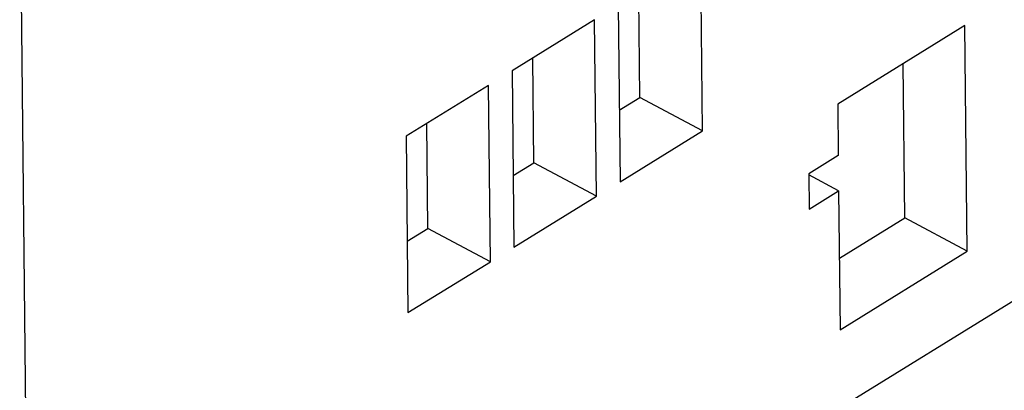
# Model space of a CAD drawing. Header units: millimetres. Extents: x 0 to 594, y 0 to 420.
# Tile 58 of 78: x 538.47 to 549.92, y 103.16 to 107.46. Entities that reach past the tile are written whole.
import ezdxf

# ---------------------------------------------------------------- set-up
doc = ezdxf.new("R2010")
doc.units = ezdxf.units.MM
doc.header["$LTSCALE"] = 32.67
doc.layers.get('0').update_dxf_attribs({"linetype": 'CONTINUOUS'})

msp = doc.modelspace()

# ---------------------------------------------------------------- linework, layer by layer
at = {"color": 7, "linetype": 'CONTINUOUS'}
for p, q in [((538.801, 78.225), (538.468, 109.711)), ((546.409, 106.17), (546.387, 108.218)), ((545.681, 106.557), (545.668, 107.774)), ((545.428, 107.626), (545.45, 105.578)), ((545.154, 107.457), (544.195, 106.866)), ((545.176, 105.409), (545.154, 107.457)), ((549.461, 107.392), (547.981, 106.479)), ((549.488, 104.77), (549.461, 107.392)), ((544.447, 105.797), (544.434, 107.014)), ((548.76, 105.158), (548.741, 106.948)), ((544.195, 106.866), (544.216, 104.818)), ((543.921, 106.697), (542.961, 106.106)), ((543.942, 104.649), (543.921, 106.697)), ((545.441, 106.41), (545.681, 106.557)), ((546.409, 106.17), (545.681, 106.557)), ((547.981, 106.479), (547.987, 105.881)), ((543.214, 105.036), (543.201, 106.253)), ((545.45, 105.578), (546.409, 106.17)), ((542.961, 106.106), (542.983, 104.057)), ((547.987, 105.881), (547.644, 105.67)), ((544.207, 105.649), (544.447, 105.797)), ((545.176, 105.409), (544.447, 105.797)), ((547.644, 105.67), (547.649, 105.26)), ((547.991, 105.471), (547.645, 105.656)), ((547.649, 105.26), (547.991, 105.471)), ((547.991, 105.471), (548.008, 103.857)), ((544.216, 104.818), (545.176, 105.409)), ((548, 104.689), (548.76, 105.158)), ((549.488, 104.77), (548.76, 105.158)), ((542.974, 104.889), (543.214, 105.036)), ((543.942, 104.649), (543.214, 105.036)), ((548.008, 103.857), (549.488, 104.77)), ((542.983, 104.057), (543.942, 104.649)), ((550.153, 104.273), (547.073, 102.374))]:
    msp.add_line(p, q, dxfattribs=at)

doc.saveas('drawing.dxf')
